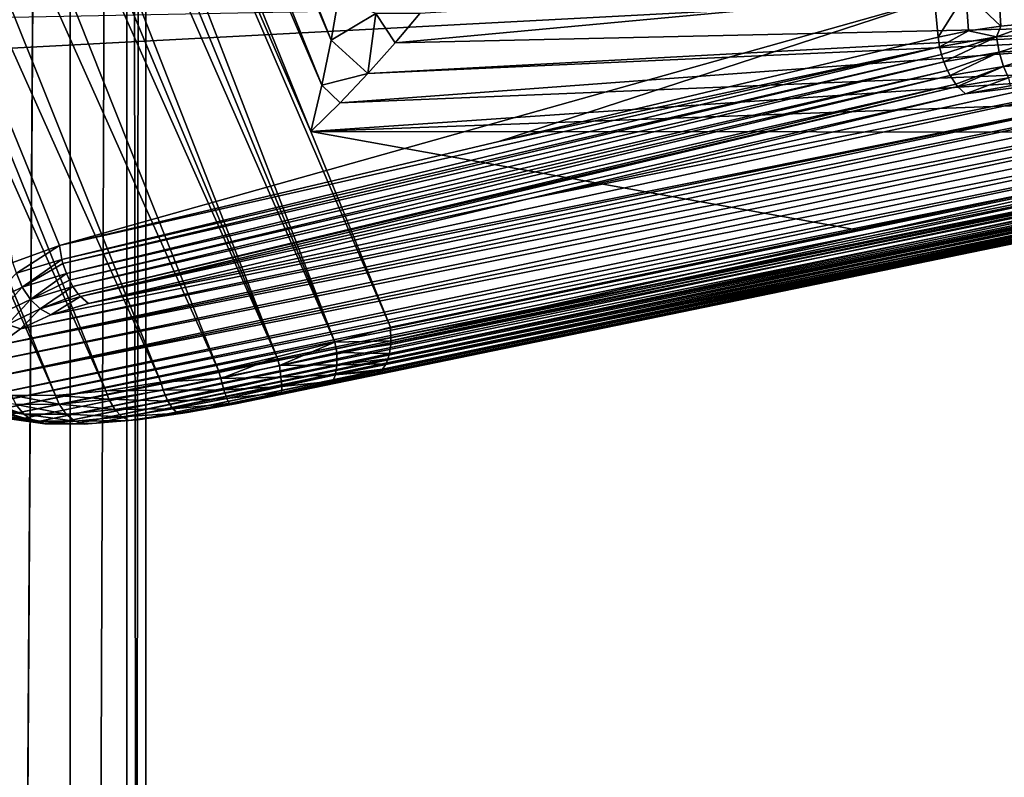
# Model space of a CAD drawing. Header units: metres. Extents: x -155 to 33, y -152 to 27.
# Tile 119 of 133: x 20 to 29, y -37 to -30. Entities that reach past the tile are written whole.
import ezdxf

# ---------------------------------------------------------------- set-up
doc = ezdxf.new("R2010")
doc.units = ezdxf.units.M
doc.layers.add('solid_12_401_042_XXX', color=7, linetype='CONTINUOUS')

msp = doc.modelspace()

# ---------------------------------------------------------------- linework, layer by layer
at = {"layer": 'solid_12_401_042_XXX'}
for points in [[(20.825024, 22.452606, -5.286924), (20.020964, -107.072388, -7.796537), (20.008602, 22.452606, -7.828201)], [(20.011501, 22.452606, 7.824434), (20.022726, -107.072403, 7.795655), (20.826626, 22.452606, 5.284248)], [(20.825024, 22.452606, -5.286924), (20.830572, -107.072762, -5.265028), (20.020964, -107.072388, -7.796537)], [(20.826626, 22.452606, 5.284248), (20.022726, -107.072403, 7.795655), (20.831682, -107.072769, 5.264277)], [(21.320061, 22.452606, -2.664032), (20.830572, -107.072762, -5.265028), (20.825024, 22.452606, -5.286924)], [(20.826626, 22.452606, 5.284248), (20.831682, -107.072769, 5.264277), (21.320692, 22.452606, 2.662633)], [(21.320061, 22.452606, -2.664032), (21.321459, -107.072983, -2.652824), (20.830572, -107.072762, -5.265028)], [(21.320692, 22.452606, 2.662633), (20.831682, -107.072769, 5.264277), (21.322084, -107.07299, 2.651441)], [(21.486078, 22.452606, 0), (21.321459, -107.072983, -2.652824), (21.320061, 22.452606, -2.664032)], [(21.320692, 22.452606, 2.662633), (21.322084, -107.07299, 2.651441), (21.486078, -107.073265, 0)], [(21.320692, 22.452606, 2.662633), (21.486078, -107.073265, 0), (21.486078, 22.452606, 0)], [(21.486078, 22.452606, 0), (21.486078, -107.073265, 0), (21.321459, -107.072983, -2.652824)], [(23.096163, -30.296787, -19.262838), (19.185823, -20.521278, -15.33925), (18.977764, -20.667336, -15.18954)], [(23.096163, -30.296787, -19.262838), (23.160704, -29.924854, -19.301165), (19.185823, -20.521278, -15.33925)], [(23.015856, -30.686142, -19.243454), (18.977764, -20.667336, -15.18954), (18.751484, -20.810345, -15.065525)], [(23.015856, -30.686142, -19.243454), (23.096163, -30.296787, -19.262838), (18.977764, -20.667336, -15.18954)], [(18.751484, -20.810345, -15.065525), (18.509583, -20.948656, -14.968634), (22.919889, -31.091507, -19.246351)], [(23.015856, -30.686142, -19.243454), (18.751484, -20.810345, -15.065525), (22.919889, -31.091507, -19.246351)], [(18.509583, -20.948656, -14.968634), (18.254847, -21.080679, -14.89998), (23.130077, -32.920971, -19.748205)], [(18.509583, -20.948656, -14.968634), (23.614216, -32.792252, -19.940678), (22.919889, -31.091507, -19.246351)], [(18.509583, -20.948656, -14.968634), (23.130077, -32.920971, -19.748205), (23.614216, -32.792252, -19.940678)], [(18.254847, -21.080679, -14.89998), (17.990208, -21.204895, -14.860353), (23.130077, -32.920971, -19.748205)], [(17.990208, -21.204895, -14.860353), (17.71871, -21.319874, -14.85021), (22.625994, -33.048843, -19.655901)], [(17.990208, -21.204895, -14.860353), (22.625994, -33.048843, -19.655901), (23.130077, -32.920971, -19.748205)], [(17.71871, -21.319874, -14.85021), (17.44348, -21.424294, -14.869667), (22.625994, -33.048843, -19.655901)], [(22.11648, -33.168045, -19.664223), (17.44348, -21.424294, -14.869667), (16.934069, -21.585968, -14.983056)], [(22.11648, -33.168045, -19.664223), (22.625994, -33.048843, -19.655901), (17.44348, -21.424294, -14.869667)], [(21.615416, -33.269863, -19.771252), (16.934069, -21.585968, -14.983056), (16.442825, -21.700922, -15.192719)], [(21.615416, -33.269863, -19.771252), (22.11648, -33.168045, -19.664223), (16.934069, -21.585968, -14.983056)], [(21.138004, -33.345005, -19.972248), (16.442825, -21.700922, -15.192719), (15.989137, -21.76462, -15.490382)], [(21.138004, -33.345005, -19.972248), (21.615416, -33.269863, -19.771252), (16.442825, -21.700922, -15.192719)], [(20.700211, -33.385025, -20.258783), (15.989137, -21.76462, -15.490382), (15.590911, -21.774546, -15.864296)], [(20.317183, -33.383652, -20.619019), (20.700211, -33.385025, -20.258783), (15.590911, -21.774546, -15.864296)], [(20.700211, -33.385025, -20.258783), (21.138004, -33.345005, -19.972248), (15.989137, -21.76462, -15.490382)], [(23.655018, -30.320267, -19.638418), (31.687595, -30.139023, -24.089575), (31.628294, -29.576664, -24.143724)], [(23.655018, -30.320267, -19.638418), (31.628294, -29.576664, -24.143724), (23.868204, -30.063589, -19.801657)], [(29.216331, -30.144508, -29.957951), (28.900988, -29.833969, -29.793058), (29.199133, -29.786938, -29.89426)], [(28.920528, -30.173298, -29.853144), (28.615244, -29.885485, -29.66251), (28.900988, -29.833969, -29.793058)], [(29.216331, -30.144508, -29.957951), (28.920528, -30.173298, -29.853144), (28.900988, -29.833969, -29.793058)], [(20.734449, -32.080433, -24.564043), (20.040121, -30.379686, -23.869717), (28.344824, -29.940958, -29.503948)], [(20.318317, -30.097158, -24.00773), (28.344824, -29.940958, -29.503948), (20.040121, -30.379686, -23.869717)], [(24.555157, -31.177885, -27.066116), (20.734449, -32.080433, -24.564043), (28.344824, -29.940958, -29.503948)], [(23.486258, -30.063646, -19.562876), (23.160704, -29.924854, -19.301165), (23.096163, -30.296787, -19.262838)], [(24.555157, -31.177885, -27.066116), (28.344824, -29.940958, -29.503948), (28.375195, -30.268982, -29.566912)], [(28.615244, -29.885485, -29.66251), (28.375195, -30.268982, -29.566912), (28.344824, -29.940958, -29.503948)], [(28.639299, -30.215103, -29.722235), (28.375195, -30.268982, -29.566912), (28.615244, -29.885485, -29.66251)], [(28.920528, -30.173298, -29.853144), (28.639299, -30.215103, -29.722235), (28.615244, -29.885485, -29.66251)], [(23.415836, -30.586731, -19.485615), (23.486258, -30.063646, -19.562876), (23.096163, -30.296787, -19.262838)], [(23.655018, -30.320267, -19.638418), (23.486258, -30.063646, -19.562876), (23.415836, -30.586731, -19.485615)], [(23.655018, -30.320267, -19.638418), (23.868204, -30.063589, -19.801657), (23.486258, -30.063646, -19.562876)], [(23.174446, -30.840055, -19.357464), (31.697832, -30.491034, -24.099573), (31.691412, -30.212196, -24.088905)], [(23.174446, -30.840055, -19.357464), (31.691412, -30.212196, -24.088905), (23.415836, -30.586731, -19.485615)], [(23.415836, -30.586731, -19.485615), (31.691412, -30.212196, -24.088905), (31.687595, -30.139023, -24.089575)], [(23.415836, -30.586731, -19.485615), (31.687595, -30.139023, -24.089575), (23.655018, -30.320267, -19.638418)], [(28.639299, -30.215103, -29.722235), (28.388603, -30.354902, -29.57778), (28.375195, -30.268982, -29.566912)], [(28.882717, -30.267866, -29.842091), (28.388603, -30.354902, -29.57778), (28.639299, -30.215103, -29.722235)], [(28.882717, -30.267866, -29.842091), (28.639299, -30.215103, -29.722235), (28.920528, -30.173298, -29.853144)], [(28.882717, -30.267866, -29.842091), (28.920528, -30.173298, -29.853144), (29.216331, -30.144508, -29.957951)], [(29.419678, -30.234905, -30.018692), (28.882717, -30.267866, -29.842091), (29.216331, -30.144508, -29.957951)], [(23.415836, -30.586731, -19.485615), (23.096163, -30.296787, -19.262838), (23.015856, -30.686142, -19.243454)], [(28.388603, -30.354902, -29.57778), (24.555157, -31.177885, -27.066116), (28.375195, -30.268982, -29.566912)], [(28.882717, -30.267866, -29.842091), (28.404253, -30.419416, -29.577404), (28.388603, -30.354902, -29.57778)], [(28.882717, -30.267866, -29.842091), (28.425554, -30.48554, -29.568983), (28.404253, -30.419416, -29.577404)], [(28.906122, -30.401751, -29.825584), (28.425554, -30.48554, -29.568983), (28.882717, -30.267866, -29.842091)], [(28.906122, -30.401751, -29.825584), (28.882717, -30.267866, -29.842091), (29.419678, -30.234905, -30.018692)], [(29.429081, -30.369549, -29.995718), (28.906122, -30.401751, -29.825584), (29.419678, -30.234905, -30.018692)], [(20.329096, -32.228615, -24.245113), (20.040121, -30.379686, -23.869717), (20.734449, -32.080433, -24.564043)], [(28.388603, -30.354902, -29.57778), (20.734449, -32.080433, -24.564043), (24.555157, -31.177885, -27.066116)], [(28.388603, -30.354902, -29.57778), (20.755882, -32.203159, -24.575424), (20.734449, -32.080433, -24.564043)], [(28.388603, -30.354902, -29.57778), (28.404253, -30.419416, -29.577404), (20.755882, -32.203159, -24.575424)], [(28.942339, -30.524035, -29.77581), (28.906122, -30.401751, -29.825584), (29.429081, -30.369549, -29.995718)], [(29.446377, -30.492487, -29.938017), (28.942339, -30.524035, -29.77581), (29.429081, -30.369549, -29.995718)], [(28.404253, -30.419416, -29.577404), (20.764982, -32.237419, -24.573845), (20.755882, -32.203159, -24.575424)], [(28.404253, -30.419416, -29.577404), (28.425554, -30.48554, -29.568983), (20.764982, -32.237419, -24.573845)], [(28.906122, -30.401751, -29.825584), (28.457081, -30.560633, -29.54821), (28.425554, -30.48554, -29.568983)], [(28.906122, -30.401751, -29.825584), (28.479614, -30.604097, -29.529642), (28.457081, -30.560633, -29.54821)], [(28.942339, -30.524035, -29.77581), (28.479614, -30.604097, -29.529642), (28.906122, -30.401751, -29.825584)], [(28.425554, -30.48554, -29.568983), (20.795378, -32.326023, -24.559278), (20.764982, -32.237419, -24.573845)], [(28.425554, -30.48554, -29.568983), (28.457081, -30.560633, -29.54821), (20.795378, -32.326023, -24.559278)], [(28.457081, -30.560633, -29.54821), (20.821239, -32.383698, -24.54052), (20.795378, -32.326023, -24.559278)], [(28.457081, -30.560633, -29.54821), (28.479614, -30.604097, -29.529642), (20.821239, -32.383698, -24.54052)], [(22.919889, -31.091507, -19.246351), (31.69142, -30.768169, -24.131107), (31.697832, -30.491034, -24.099573)], [(23.174446, -30.840055, -19.357464), (22.919889, -31.091507, -19.246351), (31.697832, -30.491034, -24.099573)], [(28.942339, -30.524035, -29.77581), (28.528683, -30.679283, -29.482105), (28.479614, -30.604097, -29.529642)], [(28.942339, -30.524035, -29.77581), (28.544359, -30.698887, -29.465305), (28.528683, -30.679283, -29.482105)], [(28.986826, -30.622318, -29.699848), (28.544359, -30.698887, -29.465305), (28.942339, -30.524035, -29.77581)], [(28.986826, -30.622318, -29.699848), (28.942339, -30.524035, -29.77581), (29.446377, -30.492487, -29.938017)], [(28.479614, -30.604097, -29.529642), (20.850662, -32.437317, -24.514866), (20.821239, -32.383698, -24.54052)], [(28.479614, -30.604097, -29.529642), (28.528683, -30.679283, -29.482105), (20.850662, -32.437317, -24.514866)], [(23.174446, -30.840055, -19.357464), (23.415836, -30.586731, -19.485615), (23.015856, -30.686142, -19.243454)], [(28.986826, -30.622318, -29.699848), (28.612309, -30.764212, -29.385313), (28.544359, -30.698887, -29.465305)], [(28.986826, -30.622318, -29.699848), (29.00075, -30.694225, -29.595427), (28.612309, -30.764212, -29.385313)], [(30.634422, -30.730934, -29.767519), (20.201199, -32.94809, -23.439672), (20.396391, -32.807167, -23.792635)], [(30.634422, -30.730934, -29.767519), (30.880859, -30.766039, -29.707535), (20.201199, -32.94809, -23.439672)], [(30.386389, -30.701723, -29.804428), (20.396391, -32.807167, -23.792635), (20.660648, -32.684383, -24.10269)], [(30.386389, -30.701723, -29.804428), (30.634422, -30.730934, -29.767519), (20.396391, -32.807167, -23.792635)], [(30.386389, -30.701723, -29.804428), (20.660648, -32.684383, -24.10269), (20.985788, -32.586674, -24.362265)], [(28.528683, -30.679283, -29.482105), (20.897446, -32.504246, -24.467491), (20.850662, -32.437317, -24.514866)], [(28.528683, -30.679283, -29.482105), (28.544359, -30.698887, -29.465305), (20.897446, -32.504246, -24.467491)], [(28.544359, -30.698887, -29.465305), (20.916389, -32.526287, -24.446489), (20.897446, -32.504246, -24.467491)], [(28.544359, -30.698887, -29.465305), (28.612309, -30.764212, -29.385313), (20.916389, -32.526287, -24.446489)], [(29.897381, -30.664541, -29.813206), (20.985788, -32.586674, -24.362265), (24.813187, -31.675518, -26.883543)], [(29.897381, -30.664541, -29.813206), (30.386389, -30.701723, -29.804428), (20.985788, -32.586674, -24.362265)], [(23.174446, -30.840055, -19.357464), (23.015856, -30.686142, -19.243454), (22.919889, -31.091507, -19.246351)], [(29.432432, -30.66111, -29.7407), (24.813187, -31.675518, -26.883543), (28.612309, -30.764212, -29.385313)], [(29.432432, -30.66111, -29.7407), (29.897381, -30.664541, -29.813206), (24.813187, -31.675518, -26.883543)], [(29.00075, -30.694225, -29.595427), (29.432432, -30.66111, -29.7407), (28.612309, -30.764212, -29.385313)], [(31.123394, -30.805407, -29.625238), (20.081192, -33.099392, -23.048901), (20.201199, -32.94809, -23.439672)], [(31.123394, -30.805407, -29.625238), (31.356455, -30.847492, -29.521404), (20.081192, -33.099392, -23.048901)], [(30.880859, -30.766039, -29.707535), (31.123394, -30.805407, -29.625238), (20.201199, -32.94809, -23.439672)], [(28.612309, -30.764212, -29.385313), (24.813187, -31.675518, -26.883543), (20.916389, -32.526287, -24.446489)], [(22.919889, -31.091507, -19.246351), (31.716093, -31.094782, -24.203218), (31.69142, -30.768169, -24.131107)], [(31.356455, -30.847492, -29.521404), (20.042118, -33.2505, -22.62933), (20.081192, -33.099392, -23.048901)], [(31.356455, -30.847492, -29.521404), (31.580688, -30.891323, -29.395973), (20.042118, -33.2505, -22.62933)], [(31.580688, -30.891323, -29.395973), (31.790989, -30.935104, -29.251663), (20.042118, -33.2505, -22.62933)], [(31.790989, -30.935104, -29.251663), (20.088264, -33.389233, -22.193918), (20.042118, -33.2505, -22.62933)], [(31.790989, -30.935104, -29.251663), (31.987946, -30.978327, -29.087902), (20.088264, -33.389233, -22.193918)], [(31.987946, -30.978327, -29.087902), (20.143862, -33.450562, -21.973785), (20.088264, -33.389233, -22.193918)], [(31.987946, -30.978327, -29.087902), (32.168011, -31.019518, -28.908192), (20.143862, -33.450562, -21.973785)], [(32.168011, -31.019518, -28.908192), (20.219633, -33.503857, -21.758301), (20.143862, -33.450562, -21.973785)], [(32.168011, -31.019518, -28.908192), (32.330315, -31.058214, -28.713367), (20.219633, -33.503857, -21.758301)], [(32.330315, -31.058214, -28.713367), (20.31531, -33.548496, -21.548456), (20.219633, -33.503857, -21.758301)], [(32.330315, -31.058214, -28.713367), (32.475368, -31.09424, -28.502903), (20.31531, -33.548496, -21.548456)], [(20.31531, -33.548496, -21.548456), (32.475368, -31.09424, -28.502903), (32.493439, -31.09877, -28.473915)], [(20.31531, -33.548496, -21.548456), (32.493439, -31.09877, -28.473915), (20.430981, -33.584343, -21.343224)], [(20.430981, -33.584343, -21.343224), (32.493439, -31.09877, -28.473915), (32.511497, -31.10317, -28.444899)], [(20.564821, -33.61018, -21.14785), (20.430981, -33.584343, -21.343224), (32.511497, -31.10317, -28.444899)], [(20.564821, -33.61018, -21.14785), (32.511497, -31.10317, -28.444899), (32.636803, -31.133972, -28.221302)], [(20.712954, -33.625809, -20.966255), (20.564821, -33.61018, -21.14785), (32.636803, -31.133972, -28.221302)], [(20.712954, -33.625809, -20.966255), (32.636803, -31.133972, -28.221302), (32.740898, -31.161125, -27.988428)], [(20.876226, -33.631603, -20.797955), (20.712954, -33.625809, -20.966255), (32.740898, -31.161125, -27.988428)], [(20.876226, -33.631603, -20.797955), (32.740898, -31.161125, -27.988428), (32.82399, -31.18498, -27.745642)], [(22.919889, -31.091507, -19.246351), (23.614216, -32.792252, -19.940678), (27.66544, -31.946688, -22.072674)], [(22.919889, -31.091507, -19.246351), (27.66544, -31.946688, -22.072674), (31.716093, -31.094782, -24.203218)], [(31.716093, -31.094782, -24.203218), (27.66544, -31.946688, -22.072674), (23.614216, -32.792252, -19.940678)], [(23.617239, -32.910427, -19.981621), (31.716093, -31.094782, -24.203218), (23.614216, -32.792252, -19.940678)], [(23.617239, -32.910427, -19.981621), (31.720043, -31.178364, -24.229265), (31.716093, -31.094782, -24.203218)], [(21.053801, -33.627907, -20.643744), (20.876226, -33.631603, -20.797955), (32.82399, -31.18498, -27.745642)], [(21.053801, -33.627907, -20.643744), (32.82399, -31.18498, -27.745642), (32.885674, -31.205688, -27.494162)], [(21.053801, -33.627907, -20.643744), (32.885674, -31.205688, -27.494162), (32.924259, -31.223427, -27.238892)], [(21.436131, -33.595081, -20.391266), (21.053801, -33.627907, -20.643744), (32.924259, -31.223427, -27.238892)], [(21.436131, -33.595081, -20.391266), (32.924259, -31.223427, -27.238892), (32.939915, -31.238894, -26.979187)], [(21.844534, -33.535255, -20.217913), (21.436131, -33.595081, -20.391266), (32.939915, -31.238894, -26.979187)], [(21.844534, -33.535255, -20.217913), (32.939915, -31.238894, -26.979187), (32.932304, -31.252533, -26.721073)], [(23.615288, -32.941952, -19.99778), (31.711172, -31.297674, -24.294039), (31.717997, -31.238493, -24.257299)], [(23.617239, -32.910427, -19.981621), (23.615288, -32.941952, -19.99778), (31.717997, -31.238493, -24.257299)], [(23.617239, -32.910427, -19.981621), (31.717997, -31.238493, -24.257299), (31.720043, -31.178364, -24.229265)], [(21.844534, -33.535255, -20.217913), (32.932304, -31.252533, -26.721073), (32.901054, -31.26539, -26.46417)], [(22.264023, -33.457958, -20.127951), (21.844534, -33.535255, -20.217913), (32.901054, -31.26539, -26.46417)], [(22.264023, -33.457958, -20.127951), (32.901054, -31.26539, -26.46417), (32.847778, -31.27803, -26.214058)], [(22.682621, -33.372223, -20.122377), (22.264023, -33.457958, -20.127951), (32.847778, -31.27803, -26.214058)], [(22.682621, -33.372223, -20.122377), (32.847778, -31.27803, -26.214058), (32.772629, -31.29155, -25.973448)], [(23.091944, -33.285286, -20.199602), (22.682621, -33.372223, -20.122377), (32.772629, -31.29155, -25.973448)], [(23.091944, -33.285286, -20.199602), (32.772629, -31.29155, -25.973448), (32.565228, -31.323967, -25.530182)], [(23.091944, -33.285286, -20.199602), (32.565228, -31.323967, -25.530182), (23.480539, -33.203339, -20.356983)], [(32.565228, -31.323967, -25.530182), (27.548836, -32.35358, -22.48288), (23.480539, -33.203339, -20.356983)], [(23.604082, -33.020275, -20.050003), (31.69684, -31.361418, -24.346886), (31.711172, -31.297674, -24.294039)], [(23.615288, -32.941952, -19.99778), (23.604082, -33.020275, -20.050003), (31.711172, -31.297674, -24.294039)], [(32.292339, -31.368002, -25.149347), (27.548836, -32.35358, -22.48288), (32.565228, -31.323967, -25.530182)], [(23.574665, -33.11063, -20.141577), (31.654629, -31.451942, -24.463507), (31.684694, -31.39632, -24.383999)], [(23.591339, -33.068405, -20.093222), (23.574665, -33.11063, -20.141577), (31.684694, -31.39632, -24.383999)], [(23.591339, -33.068405, -20.093222), (31.684694, -31.39632, -24.383999), (31.69684, -31.361418, -24.346886)], [(23.604082, -33.020275, -20.050003), (23.591339, -33.068405, -20.093222), (31.69684, -31.361418, -24.346886)], [(31.965231, -31.42697, -24.836151), (27.548836, -32.35358, -22.48288), (32.292339, -31.368002, -25.149347)], [(23.480539, -33.203339, -20.356983), (27.548836, -32.35358, -22.48288), (31.59536, -31.501551, -24.596182)], [(23.531836, -33.172764, -20.24748), (23.480539, -33.203339, -20.356983), (31.59536, -31.501551, -24.596182)], [(23.531836, -33.172764, -20.24748), (31.59536, -31.501551, -24.596182), (31.644197, -31.465094, -24.488625)], [(23.544832, -33.158619, -20.217201), (23.531836, -33.172764, -20.24748), (31.644197, -31.465094, -24.488625)], [(23.544832, -33.158619, -20.217201), (31.644197, -31.465094, -24.488625), (31.654629, -31.451942, -24.463507)], [(23.574665, -33.11063, -20.141577), (23.544832, -33.158619, -20.217201), (31.654629, -31.451942, -24.463507)], [(31.965231, -31.42697, -24.836151), (31.59536, -31.501551, -24.596182), (27.548836, -32.35358, -22.48288)], [(24.813187, -31.675518, -26.883543), (20.985788, -32.586674, -24.362265), (20.916389, -32.526287, -24.446489)], [(20.360107, -32.323181, -24.262344), (20.329096, -32.228615, -24.245113), (20.734449, -32.080433, -24.564043)], [(20.755882, -32.203159, -24.575424), (20.360107, -32.323181, -24.262344), (20.734449, -32.080433, -24.564043)], [(20.411596, -32.442974, -24.254568), (20.360107, -32.323181, -24.262344), (20.755882, -32.203159, -24.575424)], [(20.764982, -32.237419, -24.573845), (20.411596, -32.442974, -24.254568), (20.755882, -32.203159, -24.575424)], [(20.764982, -32.237419, -24.573845), (20.795378, -32.326023, -24.559278), (20.411596, -32.442974, -24.254568)], [(20.411596, -32.442974, -24.254568), (20.097616, -32.594093, -23.887701), (20.360107, -32.323181, -24.262344)], [(20.482826, -32.550083, -24.221092), (20.411596, -32.442974, -24.254568), (20.795378, -32.326023, -24.559278)], [(20.821239, -32.383698, -24.54052), (20.482826, -32.550083, -24.221092), (20.795378, -32.326023, -24.559278)], [(20.182539, -32.694302, -23.86738), (20.097616, -32.594093, -23.887701), (20.411596, -32.442974, -24.254568)], [(20.482826, -32.550083, -24.221092), (20.182539, -32.694302, -23.86738), (20.411596, -32.442974, -24.254568)], [(20.821239, -32.383698, -24.54052), (20.850662, -32.437317, -24.514866), (20.482826, -32.550083, -24.221092)], [(20.566467, -32.633492, -24.165363), (20.482826, -32.550083, -24.221092), (20.850662, -32.437317, -24.514866)], [(20.897446, -32.504246, -24.467491), (20.566467, -32.633492, -24.165363), (20.850662, -32.437317, -24.514866)], [(20.897446, -32.504246, -24.467491), (20.916389, -32.526287, -24.446489), (20.566467, -32.633492, -24.165363)], [(20.660648, -32.684383, -24.10269), (20.566467, -32.633492, -24.165363), (20.916389, -32.526287, -24.446489)], [(20.985788, -32.586674, -24.362265), (20.660648, -32.684383, -24.10269), (20.916389, -32.526287, -24.446489)], [(20.281427, -32.769573, -23.827206), (20.182539, -32.694302, -23.86738), (20.482826, -32.550083, -24.221092)], [(20.566467, -32.633492, -24.165363), (20.281427, -32.769573, -23.827206), (20.482826, -32.550083, -24.221092)], [(20.396391, -32.807167, -23.792635), (20.281427, -32.769573, -23.827206), (20.566467, -32.633492, -24.165363)], [(20.660648, -32.684383, -24.10269), (20.396391, -32.807167, -23.792635), (20.566467, -32.633492, -24.165363)], [(20.396391, -32.807167, -23.792635), (20.201199, -32.94809, -23.439672), (20.281427, -32.769573, -23.827206)], [(23.130077, -32.920971, -19.748205), (23.617239, -32.910427, -19.981621), (23.614216, -32.792252, -19.940678)], [(22.64694, -33.124775, -19.693331), (23.130077, -32.920971, -19.748205), (22.625994, -33.048843, -19.655901)], [(22.64694, -33.124775, -19.693331), (23.14642, -33.011898, -19.789022), (23.130077, -32.920971, -19.748205)], [(23.14642, -33.011898, -19.789022), (23.617239, -32.910427, -19.981621), (23.130077, -32.920971, -19.748205)], [(23.14642, -33.011898, -19.789022), (23.615288, -32.941952, -19.99778), (23.617239, -32.910427, -19.981621)], [(23.14642, -33.011898, -19.789022), (23.604082, -33.020275, -20.050003), (23.615288, -32.941952, -19.99778)], [(22.137392, -33.23835, -19.700356), (22.625994, -33.048843, -19.655901), (22.11648, -33.168045, -19.664223)], [(22.137392, -33.23835, -19.700356), (22.64694, -33.124775, -19.693331), (22.625994, -33.048843, -19.655901)], [(23.146467, -33.11898, -19.863831), (23.14642, -33.011898, -19.789022), (22.64694, -33.124775, -19.693331)], [(23.146467, -33.11898, -19.863831), (23.604082, -33.020275, -20.050003), (23.14642, -33.011898, -19.789022)], [(23.146467, -33.11898, -19.863831), (23.591339, -33.068405, -20.093222), (23.604082, -33.020275, -20.050003)], [(22.660791, -33.227661, -19.772612), (22.64694, -33.124775, -19.693331), (22.137392, -33.23835, -19.700356)], [(22.660791, -33.227661, -19.772612), (23.146467, -33.11898, -19.863831), (22.64694, -33.124775, -19.693331)], [(23.134451, -33.205509, -19.964001), (23.146467, -33.11898, -19.863831), (22.660791, -33.227661, -19.772612)], [(23.134451, -33.205509, -19.964001), (23.544832, -33.158619, -20.217201), (23.574665, -33.11063, -20.141577)], [(23.134451, -33.205509, -19.964001), (23.574665, -33.11063, -20.141577), (23.146467, -33.11898, -19.863831)], [(23.146467, -33.11898, -19.863831), (23.574665, -33.11063, -20.141577), (23.591339, -33.068405, -20.093222)], [(22.137392, -33.23835, -19.700356), (22.11648, -33.168045, -19.664223), (21.615416, -33.269863, -19.771252)], [(22.667488, -33.308529, -19.87788), (23.134451, -33.205509, -19.964001), (22.660791, -33.227661, -19.772612)], [(23.111607, -33.2626, -20.079231), (23.134451, -33.205509, -19.964001), (22.667488, -33.308529, -19.87788)], [(23.111607, -33.2626, -20.079231), (23.091944, -33.285286, -20.199602), (23.480539, -33.203339, -20.356983)], [(23.111607, -33.2626, -20.079231), (23.480539, -33.203339, -20.356983), (23.531836, -33.172764, -20.24748)], [(23.111607, -33.2626, -20.079231), (23.531836, -33.172764, -20.24748), (23.134451, -33.205509, -19.964001)], [(23.134451, -33.205509, -19.964001), (23.531836, -33.172764, -20.24748), (23.544832, -33.158619, -20.217201)], [(21.636992, -33.340385, -19.809528), (21.615416, -33.269863, -19.771252), (21.138004, -33.345005, -19.972248)], [(21.636992, -33.340385, -19.809528), (22.137392, -33.23835, -19.700356), (21.615416, -33.269863, -19.771252)], [(22.164991, -33.336605, -19.781881), (22.137392, -33.23835, -19.700356), (21.636992, -33.340385, -19.809528)], [(22.164991, -33.336605, -19.781881), (22.660791, -33.227661, -19.772612), (22.137392, -33.23835, -19.700356)], [(22.667488, -33.308529, -19.87788), (22.660791, -33.227661, -19.772612), (22.164991, -33.336605, -19.781881)], [(22.666344, -33.359074, -19.998306), (22.682621, -33.372223, -20.122377), (23.111607, -33.2626, -20.079231)], [(22.666344, -33.359074, -19.998306), (23.111607, -33.2626, -20.079231), (22.667488, -33.308529, -19.87788)], [(23.111607, -33.2626, -20.079231), (22.682621, -33.372223, -20.122377), (23.091944, -33.285286, -20.199602)], [(20.731882, -33.462029, -20.302784), (20.700211, -33.385025, -20.258783), (20.317183, -33.383652, -20.619019)], [(20.355467, -33.463539, -20.662233), (20.731882, -33.462029, -20.302784), (20.317183, -33.383652, -20.619019)], [(21.163412, -33.418472, -20.014038), (21.138004, -33.345005, -19.972248), (20.700211, -33.385025, -20.258783)], [(20.731882, -33.462029, -20.302784), (21.163412, -33.418472, -20.014038), (20.700211, -33.385025, -20.258783)], [(21.163412, -33.418472, -20.014038), (21.636992, -33.340385, -19.809528), (21.138004, -33.345005, -19.972248)], [(21.677582, -33.434139, -19.890921), (21.636992, -33.340385, -19.809528), (21.163412, -33.418472, -20.014038)], [(21.677582, -33.434139, -19.890921), (22.164991, -33.336605, -19.781881), (21.636992, -33.340385, -19.809528)], [(22.19058, -33.411217, -19.888861), (22.164991, -33.336605, -19.781881), (21.677582, -33.434139, -19.890921)], [(22.19058, -33.411217, -19.888861), (22.667488, -33.308529, -19.87788), (22.164991, -33.336605, -19.781881)], [(22.666344, -33.359074, -19.998306), (22.667488, -33.308529, -19.87788), (22.19058, -33.411217, -19.888861)], [(22.211531, -33.454517, -20.01029), (22.666344, -33.359074, -19.998306), (22.19058, -33.411217, -19.888861)], [(22.211531, -33.454517, -20.01029), (22.264023, -33.457958, -20.127951), (22.666344, -33.359074, -19.998306)], [(22.666344, -33.359074, -19.998306), (22.264023, -33.457958, -20.127951), (22.682621, -33.372223, -20.122377)], [(20.425957, -33.549557, -20.730751), (20.04598, -33.4198, -21.078083), (20.074951, -33.458317, -21.102058)], [(20.425957, -33.549557, -20.730751), (20.355467, -33.463539, -20.662233), (20.04598, -33.4198, -21.078083)], [(20.425957, -33.549557, -20.730751), (20.074951, -33.458317, -21.102058), (20.122473, -33.505867, -21.138979)], [(20.794205, -33.549278, -20.37739), (20.731882, -33.462029, -20.302784), (20.355467, -33.463539, -20.662233)], [(20.425957, -33.549557, -20.730751), (20.794205, -33.549278, -20.37739), (20.355467, -33.463539, -20.662233)], [(21.215694, -33.508408, -20.093039), (21.163412, -33.418472, -20.014038), (20.731882, -33.462029, -20.302784)], [(20.794205, -33.549278, -20.37739), (21.215694, -33.508408, -20.093039), (20.731882, -33.462029, -20.302784)], [(21.215694, -33.508408, -20.093039), (21.677582, -33.434139, -19.890921), (21.163412, -33.418472, -20.014038)], [(21.721296, -33.50267, -19.996082), (21.677582, -33.434139, -19.890921), (21.215694, -33.508408, -20.093039)], [(21.721296, -33.50267, -19.996082), (22.19058, -33.411217, -19.888861), (21.677582, -33.434139, -19.890921)], [(22.211531, -33.454517, -20.01029), (22.19058, -33.411217, -19.888861), (21.721296, -33.50267, -19.996082)], [(21.763641, -33.538933, -20.114197), (22.211531, -33.454517, -20.01029), (21.721296, -33.50267, -19.996082)], [(21.763641, -33.538933, -20.114197), (21.844534, -33.535255, -20.217913), (22.211531, -33.454517, -20.01029)], [(22.211531, -33.454517, -20.01029), (21.844534, -33.535255, -20.217913), (22.264023, -33.457958, -20.127951)], [(20.430981, -33.584343, -21.343224), (20.325153, -33.590801, -21.278299), (20.111845, -33.510162, -21.695091)], [(20.31531, -33.548496, -21.548456), (20.430981, -33.584343, -21.343224), (20.111845, -33.510162, -21.695091)], [(20.513069, -33.607967, -20.812395), (20.122473, -33.505867, -21.138979), (20.177238, -33.544331, -21.179012)], [(20.513069, -33.607967, -20.812395), (20.425957, -33.549557, -20.730751), (20.122473, -33.505867, -21.138979)], [(20.513069, -33.607967, -20.812395), (20.177238, -33.544331, -21.179012), (20.21858, -33.564751, -21.207907)], [(20.869102, -33.609154, -20.469429), (20.794205, -33.549278, -20.37739), (20.425957, -33.549557, -20.730751)], [(20.513069, -33.607967, -20.812395), (20.869102, -33.609154, -20.469429), (20.425957, -33.549557, -20.730751)], [(21.276012, -33.571812, -20.193077), (21.215694, -33.508408, -20.093039), (20.794205, -33.549278, -20.37739)], [(20.869102, -33.609154, -20.469429), (21.276012, -33.571812, -20.193077), (20.794205, -33.549278, -20.37739)], [(21.276012, -33.571812, -20.193077), (21.721296, -33.50267, -19.996082), (21.215694, -33.508408, -20.093039)], [(21.763641, -33.538933, -20.114197), (21.721296, -33.50267, -19.996082), (21.276012, -33.571812, -20.193077)], [(21.338167, -33.602169, -20.303865), (21.763641, -33.538933, -20.114197), (21.276012, -33.571812, -20.193077)], [(21.338167, -33.602169, -20.303865), (21.436131, -33.595081, -20.391266), (21.763641, -33.538933, -20.114197)], [(21.763641, -33.538933, -20.114197), (21.436131, -33.595081, -20.391266), (21.844534, -33.535255, -20.217913)], [(20.607847, -33.632763, -20.898775), (20.21858, -33.564751, -21.207907), (20.299767, -33.587723, -21.262012)], [(20.607847, -33.632763, -20.898775), (20.513069, -33.607967, -20.812395), (20.21858, -33.564751, -21.207907)], [(20.607847, -33.632763, -20.898775), (20.299767, -33.587723, -21.262012), (20.325153, -33.590801, -21.278299)], [(20.564821, -33.61018, -21.14785), (20.325153, -33.590801, -21.278299), (20.430981, -33.584343, -21.343224)], [(20.607847, -33.632763, -20.898775), (20.325153, -33.590801, -21.278299), (20.564821, -33.61018, -21.14785)], [(20.948877, -33.635513, -20.569431), (20.869102, -33.609154, -20.469429), (20.513069, -33.607967, -20.812395)], [(20.607847, -33.632763, -20.898775), (20.948877, -33.635513, -20.569431), (20.513069, -33.607967, -20.812395)], [(20.607847, -33.632763, -20.898775), (20.564821, -33.61018, -21.14785), (20.712954, -33.625809, -20.966255)], [(20.607847, -33.632763, -20.898775), (20.712954, -33.625809, -20.966255), (20.876226, -33.631603, -20.797955)], [(20.607847, -33.632763, -20.898775), (20.876226, -33.631603, -20.797955), (20.948877, -33.635513, -20.569431)], [(21.338167, -33.602169, -20.303865), (21.276012, -33.571812, -20.193077), (20.869102, -33.609154, -20.469429)], [(20.948877, -33.635513, -20.569431), (21.338167, -33.602169, -20.303865), (20.869102, -33.609154, -20.469429)], [(20.948877, -33.635513, -20.569431), (20.876226, -33.631603, -20.797955), (21.053801, -33.627907, -20.643744)], [(20.948877, -33.635513, -20.569431), (21.053801, -33.627907, -20.643744), (21.338167, -33.602169, -20.303865)], [(21.338167, -33.602169, -20.303865), (21.053801, -33.627907, -20.643744), (21.436131, -33.595081, -20.391266)]]:
    msp.add_3dface(points, dxfattribs=at)

doc.saveas('drawing.dxf')
